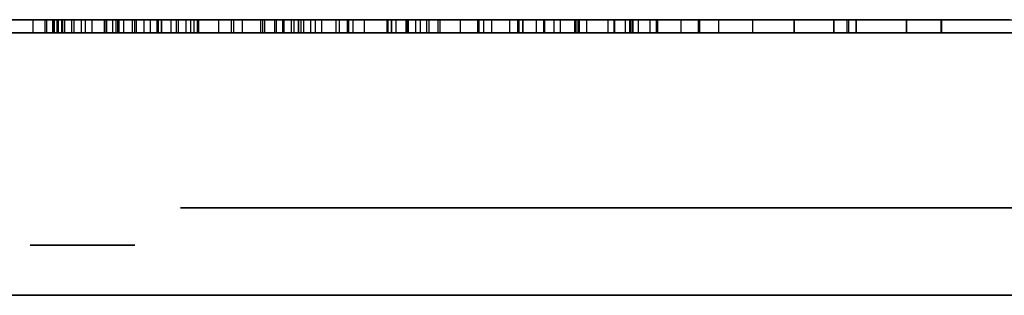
# Model space of a CAD drawing. Header units: millimetres. Extents: x 0 to 1524, y 0 to 1016.
# Tile 95 of 256: x 699.651 to 701.907, y 84.257 to 84.887. Entities that reach past the tile are written whole.
import ezdxf

# ---------------------------------------------------------------- set-up
doc = ezdxf.new("R2010")
doc.units = ezdxf.units.MM
doc.header["$LTSCALE"] = 83.82
doc.layers.get('0').update_dxf_attribs({"linetype": 'CONTINUOUS'})

msp = doc.modelspace()

# ---------------------------------------------------------------- linework, layer by layer
at = {"color": 6, "linetype": 'CONTINUOUS'}
for p, q in [((699.7493, 84.887), (699.3804, 84.887)), ((699.7493, 84.887), (699.3804, 84.887)), ((699.7354, 84.887), (699.5156, 84.887)), ((699.7354, 84.887), (699.5156, 84.887)), ((699.5732, 84.887), (699.8779, 84.887)), ((699.5732, 84.887), (699.8779, 84.887)), ((699.8639, 84.887), (699.583, 84.887)), ((699.583, 84.887), (699.7266, 84.887)), ((699.8639, 84.887), (699.583, 84.887)), ((699.583, 84.887), (699.7266, 84.887)), ((699.6264, 84.887), (699.7493, 84.887)), ((699.6264, 84.887), (699.7493, 84.887)), ((699.7468, 84.887), (699.6815, 84.887)), ((699.7468, 84.887), (699.6815, 84.887)), ((699.8165, 84.887), (699.7088, 84.887)), ((699.8165, 84.887), (699.7088, 84.887)), ((699.712, 84.887), (699.8165, 84.887)), ((699.712, 84.887), (699.8165, 84.887)), ((699.7266, 84.887), (699.8639, 84.887)), ((699.7266, 84.857), (699.7266, 84.887)), ((699.7266, 84.887), (699.8639, 84.887)), ((699.7266, 84.857), (699.7266, 84.887)), ((699.7273, 84.887), (699.8753, 84.887)), ((699.7273, 84.887), (699.8753, 84.887)), ((699.7305, 84.887), (699.7697, 84.887)), ((699.7915, 84.887), (699.7305, 84.887)), ((699.7752, 84.887), (699.7305, 84.887)), ((699.7305, 84.857), (699.7305, 84.887)), ((699.7305, 84.887), (699.7697, 84.887)), ((699.7915, 84.887), (699.7305, 84.887)), ((699.7752, 84.887), (699.7305, 84.887)), ((699.7305, 84.857), (699.7305, 84.887)), ((699.9977, 84.887), (699.7397, 84.887)), ((699.9977, 84.887), (699.7397, 84.887)), ((699.8785, 84.887), (699.7468, 84.887)), ((699.7468, 84.857), (699.7468, 84.887)), ((699.8785, 84.887), (699.7468, 84.887)), ((699.7468, 84.857), (699.7468, 84.887)), ((699.7493, 84.857), (699.7493, 84.887)), ((699.7493, 84.857), (699.7493, 84.887)), ((699.7534, 84.887), (699.8013, 84.887)), ((699.7534, 84.887), (699.8013, 84.887)), ((699.8884, 84.887), (699.7752, 84.887)), ((699.7752, 84.857), (699.7752, 84.887)), ((699.8884, 84.887), (699.7752, 84.887)), ((699.7752, 84.857), (699.7752, 84.887)), ((699.8165, 84.857), (699.8165, 84.887)), ((699.8165, 84.857), (699.8165, 84.887)), ((699.8439, 84.887), (699.9655, 84.887)), ((699.8439, 84.887), (699.9655, 84.887)), ((699.8485, 84.887), (700.1065, 84.887)), ((699.9084, 84.887), (699.8485, 84.887)), ((699.8485, 84.887), (700.1065, 84.887)), ((699.9084, 84.887), (699.8485, 84.887)), ((699.8492, 84.887), (699.9765, 84.887)), ((699.8492, 84.887), (699.9765, 84.887)), ((699.8639, 84.857), (699.8639, 84.887)), ((699.8639, 84.857), (699.8639, 84.887)), ((699.8709, 84.887), (699.9754, 84.887)), ((699.8709, 84.887), (699.9754, 84.887)), ((699.8753, 84.887), (700.0428, 84.887)), ((699.8753, 84.857), (699.8753, 84.887)), ((699.8753, 84.887), (700.0428, 84.887)), ((699.8753, 84.857), (699.8753, 84.887)), ((699.8779, 84.887), (699.9171, 84.887)), ((699.8779, 84.857), (699.8779, 84.887)), ((699.8779, 84.887), (699.9171, 84.887)), ((699.8779, 84.857), (699.8779, 84.887)), ((700.0146, 84.887), (699.8785, 84.887)), ((699.8785, 84.857), (699.8785, 84.887)), ((700.0146, 84.887), (699.8785, 84.887)), ((699.8785, 84.857), (699.8785, 84.887)), ((700.057, 84.887), (699.9145, 84.887)), ((700.057, 84.887), (699.9145, 84.887)), ((699.9171, 84.887), (699.9356, 84.887)), ((699.9171, 84.887), (699.9171, 84.857)), ((699.9171, 84.887), (699.9356, 84.887)), ((699.9171, 84.887), (699.9171, 84.857)), ((700.4925, 84.887), (699.9499, 84.887)), ((700.4925, 84.887), (699.9499, 84.887)), ((699.9655, 84.887), (700.5033, 84.887)), ((699.9655, 84.887), (700.5033, 84.887)), ((700.0102, 84.887), (699.9688, 84.887)), ((700.0102, 84.887), (699.9688, 84.887)), ((699.9754, 84.887), (700.0102, 84.887)), ((699.9754, 84.857), (699.9754, 84.887)), ((699.9754, 84.887), (700.0102, 84.887)), ((699.9754, 84.857), (699.9754, 84.887)), ((699.9765, 84.887), (700.032, 84.887)), ((699.9765, 84.857), (699.9765, 84.887)), ((699.9765, 84.887), (700.032, 84.887)), ((699.9765, 84.857), (699.9765, 84.887)), ((700.0499, 84.887), (699.9977, 84.887)), ((699.9977, 84.857), (699.9977, 84.887)), ((700.0499, 84.887), (699.9977, 84.887)), ((699.9977, 84.857), (699.9977, 84.887)), ((700.0102, 84.857), (700.0102, 84.887)), ((700.0102, 84.857), (700.0102, 84.887)), ((700.0135, 84.887), (700.0614, 84.887)), ((700.0135, 84.887), (700.0614, 84.887)), ((700.0614, 84.887), (700.0146, 84.887)), ((700.0146, 84.857), (700.0146, 84.887)), ((700.0614, 84.887), (700.0146, 84.887)), ((700.0146, 84.857), (700.0146, 84.887)), ((700.0614, 84.857), (700.0614, 84.887)), ((700.0614, 84.857), (700.0614, 84.887)), ((700.1065, 84.857), (700.1065, 84.887)), ((700.1065, 84.857), (700.1065, 84.887)), ((700.1352, 84.887), (700.1602, 84.887)), ((700.1352, 84.887), (700.1602, 84.887)), ((700.7316, 84.887), (700.1416, 84.887)), ((700.7316, 84.887), (700.1416, 84.887)), ((700.1602, 84.887), (700.2124, 84.887)), ((700.1602, 84.887), (700.1602, 84.857)), ((700.1602, 84.887), (700.2124, 84.887)), ((700.1602, 84.887), (700.1602, 84.857)), ((700.2024, 84.887), (700.2535, 84.887)), ((700.2024, 84.887), (700.2535, 84.887)), ((700.273, 84.887), (700.2077, 84.887)), ((700.273, 84.887), (700.2077, 84.887)), ((700.3427, 84.887), (700.235, 84.887)), ((700.3427, 84.887), (700.235, 84.887)), ((700.2382, 84.887), (700.3427, 84.887)), ((700.2382, 84.887), (700.3427, 84.887)), ((700.2535, 84.857), (700.2535, 84.887)), ((700.2535, 84.887), (700.4015, 84.887)), ((700.2535, 84.857), (700.2535, 84.887)), ((700.2535, 84.887), (700.4015, 84.887)), ((700.2568, 84.887), (700.2959, 84.887)), ((700.3177, 84.887), (700.2568, 84.887)), ((700.2568, 84.887), (700.2797, 84.887)), ((700.3014, 84.887), (700.2568, 84.887)), ((700.2568, 84.857), (700.2568, 84.887)), ((700.2568, 84.857), (700.2568, 84.887)), ((700.2568, 84.887), (700.2959, 84.887)), ((700.3177, 84.887), (700.2568, 84.887)), ((700.2568, 84.887), (700.2797, 84.887)), ((700.3014, 84.887), (700.2568, 84.887)), ((700.2568, 84.857), (700.2568, 84.887)), ((700.2568, 84.857), (700.2568, 84.887)), ((700.4048, 84.887), (700.273, 84.887)), ((700.273, 84.857), (700.273, 84.887)), ((700.4048, 84.887), (700.273, 84.887)), ((700.273, 84.857), (700.273, 84.887)), ((700.2896, 84.887), (700.5889, 84.887)), ((700.3833, 84.887), (700.2896, 84.887)), ((700.2896, 84.887), (700.5889, 84.887)), ((700.3833, 84.887), (700.2896, 84.887)), ((700.4146, 84.887), (700.3014, 84.887)), ((700.3014, 84.857), (700.3014, 84.887)), ((700.4146, 84.887), (700.3014, 84.887)), ((700.3014, 84.857), (700.3014, 84.887)), ((700.4146, 84.887), (700.3177, 84.887)), ((700.3177, 84.857), (700.3177, 84.887)), ((700.4146, 84.887), (700.3177, 84.887)), ((700.3177, 84.857), (700.3177, 84.887)), ((700.3275, 84.887), (700.3754, 84.887)), ((700.3275, 84.887), (700.3754, 84.887)), ((700.3427, 84.857), (700.3427, 84.887)), ((700.3427, 84.857), (700.3427, 84.887)), ((700.3754, 84.887), (700.5028, 84.887)), ((700.3754, 84.857), (700.3754, 84.887)), ((700.3754, 84.887), (700.5028, 84.887)), ((700.3754, 84.857), (700.3754, 84.887)), ((700.4028, 84.887), (700.3833, 84.887)), ((700.3833, 84.857), (700.3833, 84.887)), ((700.4028, 84.887), (700.3833, 84.887)), ((700.3833, 84.857), (700.3833, 84.887)), ((700.4015, 84.857), (700.4015, 84.887)), ((700.4015, 84.887), (700.5691, 84.887)), ((700.4015, 84.857), (700.4015, 84.887)), ((700.4015, 84.887), (700.5691, 84.887)), ((700.4028, 84.887), (700.4028, 84.857)), ((700.4028, 84.887), (700.4028, 84.857)), ((700.5408, 84.887), (700.4048, 84.887)), ((700.4048, 84.857), (700.4048, 84.887)), ((700.5408, 84.887), (700.4048, 84.887)), ((700.4048, 84.857), (700.4048, 84.887)), ((700.495, 84.887), (700.4146, 84.887)), ((700.5125, 84.887), (700.4146, 84.887)), ((700.4146, 84.857), (700.4146, 84.887)), ((700.4146, 84.857), (700.4146, 84.887)), ((700.495, 84.887), (700.4146, 84.887)), ((700.5125, 84.887), (700.4146, 84.887)), ((700.4146, 84.857), (700.4146, 84.887)), ((700.4146, 84.857), (700.4146, 84.887)), ((700.4407, 84.887), (700.5397, 84.887)), ((700.5832, 84.887), (700.4407, 84.887)), ((700.4407, 84.857), (700.4407, 84.887)), ((700.4407, 84.887), (700.5397, 84.887)), ((700.5832, 84.887), (700.4407, 84.887)), ((700.4407, 84.857), (700.4407, 84.887)), ((700.4925, 84.857), (700.4925, 84.887)), ((700.4925, 84.857), (700.4925, 84.887)), ((700.6142, 84.887), (700.4925, 84.887)), ((700.4925, 84.857), (700.4925, 84.887)), ((700.4925, 84.857), (700.4925, 84.887)), ((700.6142, 84.887), (700.4925, 84.887)), ((700.5365, 84.887), (700.495, 84.887)), ((700.495, 84.857), (700.495, 84.887)), ((700.5365, 84.887), (700.495, 84.887)), ((700.495, 84.857), (700.495, 84.887)), ((700.5028, 84.887), (700.5582, 84.887)), ((700.5028, 84.857), (700.5028, 84.887)), ((700.5028, 84.887), (700.5582, 84.887)), ((700.5028, 84.857), (700.5028, 84.887)), ((700.5033, 84.857), (700.5033, 84.887)), ((700.5033, 84.887), (700.6142, 84.887)), ((700.5033, 84.857), (700.5033, 84.887)), ((700.5033, 84.887), (700.6142, 84.887)), ((700.5357, 84.887), (700.6608, 84.887)), ((700.5357, 84.887), (700.6608, 84.887)), ((700.5691, 84.857), (700.5691, 84.887)), ((700.5691, 84.887), (700.6094, 84.887)), ((700.5691, 84.857), (700.5691, 84.887)), ((700.5691, 84.887), (700.6094, 84.887)), ((700.5832, 84.857), (700.5832, 84.887)), ((700.6094, 84.887), (700.5832, 84.887)), ((700.5832, 84.857), (700.5832, 84.887)), ((700.6094, 84.887), (700.5832, 84.887)), ((700.6094, 84.857), (700.6094, 84.887)), ((700.6094, 84.857), (700.6094, 84.887)), ((700.6142, 84.857), (700.6142, 84.887)), ((700.6142, 84.857), (700.6142, 84.887)), ((700.6142, 84.857), (700.6142, 84.887)), ((700.6142, 84.857), (700.6142, 84.887)), ((700.6608, 84.887), (700.7142, 84.887)), ((700.6608, 84.857), (700.6608, 84.887)), ((700.6608, 84.887), (700.7142, 84.887)), ((700.6608, 84.857), (700.6608, 84.887)), ((700.7003, 84.887), (701.1095, 84.887)), ((700.8897, 84.887), (700.7003, 84.887)), ((700.7003, 84.887), (701.1095, 84.887)), ((700.8897, 84.887), (700.7003, 84.887)), ((700.7917, 84.887), (700.7035, 84.887)), ((700.7917, 84.887), (700.7035, 84.887)), ((700.7732, 84.887), (700.8755, 84.887)), ((700.7732, 84.887), (700.8755, 84.887)), ((700.9223, 84.887), (700.7917, 84.887)), ((700.7917, 84.857), (700.7917, 84.887)), ((700.9223, 84.887), (700.7917, 84.887)), ((700.7917, 84.857), (700.7917, 84.887)), ((700.7949, 84.887), (700.9986, 84.887)), ((701.0387, 84.887), (700.7949, 84.887)), ((700.7949, 84.857), (700.7949, 84.887)), ((700.7949, 84.887), (700.9986, 84.887)), ((701.0387, 84.887), (700.7949, 84.887)), ((700.7949, 84.857), (700.7949, 84.887)), ((700.8034, 84.887), (700.925, 84.887)), ((701.0683, 84.887), (700.8034, 84.887)), ((700.8034, 84.887), (700.925, 84.887)), ((701.0683, 84.887), (700.8034, 84.887)), ((700.8346, 84.887), (700.8541, 84.887)), ((700.8509, 84.887), (700.8346, 84.887)), ((700.8346, 84.857), (700.8346, 84.887)), ((700.8346, 84.887), (700.8541, 84.887)), ((700.8509, 84.887), (700.8346, 84.887)), ((700.8346, 84.857), (700.8346, 84.887)), ((700.8755, 84.887), (701.0126, 84.887)), ((700.8755, 84.857), (700.8755, 84.887)), ((700.8755, 84.887), (701.0126, 84.887)), ((700.8755, 84.857), (700.8755, 84.887)), ((701.0485, 84.887), (700.8897, 84.887)), ((700.8897, 84.857), (700.8897, 84.887)), ((701.0485, 84.887), (700.8897, 84.887)), ((700.8897, 84.857), (700.8897, 84.887)), ((701.054, 84.887), (700.9223, 84.887)), ((700.9223, 84.857), (700.9223, 84.887)), ((701.054, 84.887), (700.9223, 84.887)), ((700.9223, 84.857), (700.9223, 84.887)), ((700.925, 84.887), (701.0132, 84.887)), ((701.0563, 84.887), (700.925, 84.887)), ((700.925, 84.887), (701.0132, 84.887)), ((701.0563, 84.887), (700.925, 84.887)), ((700.9292, 84.887), (700.9499, 84.887)), ((700.9292, 84.887), (700.9499, 84.887)), ((700.9499, 84.887), (700.9336, 84.887)), ((700.9499, 84.887), (700.9336, 84.887)), ((700.9499, 84.857), (700.9499, 84.887)), ((700.9499, 84.857), (700.9499, 84.887)), ((700.9986, 84.887), (701.1127, 84.887)), ((700.9986, 84.887), (700.9986, 84.857)), ((700.9986, 84.887), (701.1127, 84.887)), ((700.9986, 84.887), (700.9986, 84.857)), ((701.0126, 84.887), (701.0487, 84.887)), ((701.0126, 84.857), (701.0126, 84.887)), ((701.0126, 84.887), (701.0487, 84.887)), ((701.0126, 84.857), (701.0126, 84.887)), ((701.0132, 84.887), (701.3304, 84.887)), ((701.0132, 84.887), (701.0132, 84.857)), ((701.0132, 84.887), (701.3304, 84.887)), ((701.0132, 84.887), (701.0132, 84.857)), ((701.0387, 84.857), (701.0387, 84.887)), ((701.0943, 84.887), (701.0387, 84.887)), ((701.0387, 84.857), (701.0387, 84.887)), ((701.0943, 84.887), (701.0387, 84.887)), ((701.0485, 84.857), (701.0485, 84.887)), ((701.0485, 84.857), (701.0485, 84.887)), ((701.0491, 84.887), (701.2088, 84.887)), ((701.0491, 84.887), (701.2088, 84.887)), ((701.1127, 84.887), (701.054, 84.887)), ((701.054, 84.857), (701.054, 84.887)), ((701.1127, 84.887), (701.054, 84.887)), ((701.054, 84.857), (701.054, 84.887)), ((701.2088, 84.887), (701.0563, 84.887)), ((701.0563, 84.857), (701.0563, 84.887)), ((701.2088, 84.887), (701.0563, 84.887)), ((701.0563, 84.857), (701.0563, 84.887)), ((701.3304, 84.887), (701.0683, 84.887)), ((701.0683, 84.857), (701.0683, 84.887)), ((701.3304, 84.887), (701.0683, 84.887)), ((701.0683, 84.857), (701.0683, 84.887)), ((701.1095, 84.887), (701.1661, 84.887)), ((701.1095, 84.857), (701.1095, 84.887)), ((701.1095, 84.887), (701.1661, 84.887)), ((701.1095, 84.857), (701.1095, 84.887)), ((701.1127, 84.857), (701.1127, 84.887)), ((701.1127, 84.857), (701.1127, 84.887)), ((701.2057, 84.887), (701.5159, 84.887)), ((701.5499, 84.887), (701.2057, 84.887)), ((701.2057, 84.887), (701.5159, 84.887)), ((701.5499, 84.887), (701.2057, 84.887)), ((701.2088, 84.857), (701.2088, 84.887)), ((701.2088, 84.857), (701.2088, 84.887)), ((701.5159, 84.887), (701.2525, 84.887)), ((701.2525, 84.887), (701.5159, 84.887)), ((701.2525, 84.857), (701.2525, 84.887)), ((701.5159, 84.887), (701.2525, 84.887)), ((701.2525, 84.887), (701.5159, 84.887)), ((701.2525, 84.857), (701.2525, 84.887)), ((701.3304, 84.857), (701.3304, 84.887)), ((701.3304, 84.857), (701.3304, 84.887)), ((701.425, 84.887), (701.5172, 84.887)), ((701.5466, 84.887), (701.425, 84.887)), ((701.425, 84.887), (701.425, 84.857)), ((701.425, 84.857), (701.425, 84.887)), ((701.425, 84.887), (701.5172, 84.887)), ((701.5466, 84.887), (701.425, 84.887)), ((701.425, 84.887), (701.425, 84.857)), ((701.425, 84.857), (701.425, 84.887)), ((701.5159, 84.887), (701.5675, 84.887)), ((701.5159, 84.857), (701.5159, 84.887)), ((701.5159, 84.857), (701.5159, 84.887)), ((701.5159, 84.857), (701.5159, 84.887)), ((701.5159, 84.857), (701.5159, 84.887)), ((701.5159, 84.887), (701.5675, 84.887)), ((701.5159, 84.857), (701.5159, 84.887)), ((701.5159, 84.857), (701.5159, 84.887)), ((701.5159, 84.857), (701.5159, 84.887)), ((701.5159, 84.857), (701.5159, 84.887)), ((701.5172, 84.887), (701.7634, 84.887)), ((701.5172, 84.857), (701.5172, 84.887)), ((701.5172, 84.887), (701.7634, 84.887)), ((701.5172, 84.857), (701.5172, 84.887)), ((701.7622, 84.887), (701.5466, 84.887)), ((701.5466, 84.857), (701.5466, 84.887)), ((701.5466, 84.857), (701.5466, 84.887)), ((701.7622, 84.887), (701.5466, 84.887)), ((701.5466, 84.857), (701.5466, 84.887)), ((701.5466, 84.857), (701.5466, 84.887)), ((701.5675, 84.887), (701.6828, 84.887)), ((701.6828, 84.887), (701.5675, 84.887)), ((701.5675, 84.887), (701.6828, 84.887)), ((701.6828, 84.887), (701.5675, 84.887)), ((701.9191, 84.887), (701.7622, 84.887)), ((701.7622, 84.857), (701.7622, 84.887)), ((701.9191, 84.887), (701.7622, 84.887)), ((701.7622, 84.857), (701.7622, 84.887)), ((701.7634, 84.887), (702.0073, 84.887)), ((701.7634, 84.857), (701.7634, 84.887)), ((701.7634, 84.887), (702.0073, 84.887)), ((701.7634, 84.857), (701.7634, 84.887)), ((702.2944, 84.857), (697.2944, 84.857)), ((697.2944, 84.857), (702.2944, 84.857)), ((702.2944, 84.857), (697.2944, 84.857)), ((697.2944, 84.857), (702.2944, 84.857)), ((699.3804, 84.857), (699.7493, 84.857)), ((699.3804, 84.857), (699.7493, 84.857)), ((699.5156, 84.857), (699.7354, 84.857)), ((699.5156, 84.857), (699.7354, 84.857)), ((699.5732, 84.857), (699.8779, 84.857)), ((699.5732, 84.857), (699.8779, 84.857)), ((699.8639, 84.857), (699.583, 84.857)), ((699.7266, 84.857), (699.583, 84.857)), ((699.8639, 84.857), (699.583, 84.857)), ((699.7266, 84.857), (699.583, 84.857)), ((699.6264, 84.857), (699.7493, 84.857)), ((699.6264, 84.857), (699.7493, 84.857)), ((699.6815, 84.857), (699.7468, 84.857)), ((699.6815, 84.857), (699.7468, 84.857)), ((699.7088, 84.857), (699.8165, 84.857)), ((699.7088, 84.857), (699.8165, 84.857)), ((699.8165, 84.857), (699.712, 84.857)), ((699.8165, 84.857), (699.712, 84.857)), ((699.8639, 84.857), (699.7266, 84.857)), ((699.8639, 84.857), (699.7266, 84.857)), ((699.8753, 84.857), (699.7273, 84.857)), ((699.8753, 84.857), (699.7273, 84.857)), ((699.7305, 84.857), (699.7915, 84.857)), ((699.7697, 84.857), (699.7305, 84.857)), ((699.7305, 84.857), (699.7752, 84.857)), ((699.7305, 84.857), (699.7915, 84.857)), ((699.7697, 84.857), (699.7305, 84.857)), ((699.7305, 84.857), (699.7752, 84.857)), ((699.7397, 84.857), (699.9977, 84.857)), ((699.7397, 84.857), (699.9977, 84.857)), ((699.7468, 84.857), (699.8785, 84.857)), ((699.7468, 84.857), (699.8785, 84.857)), ((699.8013, 84.857), (699.7534, 84.857)), ((699.8013, 84.857), (699.7534, 84.857)), ((699.7752, 84.857), (699.8884, 84.857)), ((699.7752, 84.857), (699.8884, 84.857)), ((699.8439, 84.857), (699.9655, 84.857)), ((699.8439, 84.857), (699.9655, 84.857)), ((699.8485, 84.857), (699.9084, 84.857)), ((699.8485, 84.857), (700.1065, 84.857)), ((699.8485, 84.857), (699.9084, 84.857)), ((699.8485, 84.857), (700.1065, 84.857)), ((699.9765, 84.857), (699.8492, 84.857)), ((699.9765, 84.857), (699.8492, 84.857)), ((699.9754, 84.857), (699.8709, 84.857)), ((699.9754, 84.857), (699.8709, 84.857)), ((700.0428, 84.857), (699.8753, 84.857)), ((700.0428, 84.857), (699.8753, 84.857)), ((699.9171, 84.857), (699.8779, 84.857)), ((699.9171, 84.857), (699.8779, 84.857)), ((699.8785, 84.857), (700.0146, 84.857)), ((699.8785, 84.857), (700.0146, 84.857)), ((699.9145, 84.857), (700.057, 84.857)), ((699.9145, 84.857), (700.057, 84.857)), ((699.9356, 84.857), (699.9171, 84.857)), ((699.9356, 84.857), (699.9171, 84.857)), ((699.9499, 84.857), (700.4925, 84.857)), ((699.9499, 84.857), (700.4925, 84.857)), ((700.5033, 84.857), (699.9655, 84.857)), ((700.5033, 84.857), (699.9655, 84.857)), ((699.9688, 84.857), (700.0102, 84.857)), ((699.9688, 84.857), (700.0102, 84.857)), ((700.0102, 84.857), (699.9754, 84.857)), ((700.0102, 84.857), (699.9754, 84.857)), ((700.032, 84.857), (699.9765, 84.857)), ((700.032, 84.857), (699.9765, 84.857)), ((699.9977, 84.857), (700.0499, 84.857)), ((699.9977, 84.857), (700.0499, 84.857)), ((700.0614, 84.857), (700.0135, 84.857)), ((700.0614, 84.857), (700.0135, 84.857)), ((700.0146, 84.857), (700.0614, 84.857)), ((700.0146, 84.857), (700.0614, 84.857)), ((700.1352, 84.857), (700.1602, 84.857)), ((700.1352, 84.857), (700.1602, 84.857)), ((700.7316, 84.857), (700.1416, 84.857)), ((700.7316, 84.857), (700.1416, 84.857)), ((700.2124, 84.857), (700.1602, 84.857)), ((700.2124, 84.857), (700.1602, 84.857)), ((700.2535, 84.857), (700.2024, 84.857)), ((700.2535, 84.857), (700.2024, 84.857)), ((700.2077, 84.857), (700.273, 84.857)), ((700.2077, 84.857), (700.273, 84.857)), ((700.235, 84.857), (700.3427, 84.857)), ((700.235, 84.857), (700.3427, 84.857)), ((700.3427, 84.857), (700.2382, 84.857)), ((700.3427, 84.857), (700.2382, 84.857)), ((700.4015, 84.857), (700.2535, 84.857)), ((700.4015, 84.857), (700.2535, 84.857)), ((700.2568, 84.857), (700.3177, 84.857)), ((700.2959, 84.857), (700.2568, 84.857)), ((700.2568, 84.857), (700.3014, 84.857)), ((700.2797, 84.857), (700.2568, 84.857)), ((700.2568, 84.857), (700.3177, 84.857)), ((700.2959, 84.857), (700.2568, 84.857)), ((700.2568, 84.857), (700.3014, 84.857)), ((700.2797, 84.857), (700.2568, 84.857)), ((700.273, 84.857), (700.4048, 84.857)), ((700.273, 84.857), (700.4048, 84.857)), ((700.2896, 84.857), (700.3833, 84.857)), ((700.2896, 84.857), (700.5889, 84.857)), ((700.2896, 84.857), (700.3833, 84.857)), ((700.2896, 84.857), (700.5889, 84.857)), ((700.3014, 84.857), (700.4146, 84.857)), ((700.3014, 84.857), (700.4146, 84.857)), ((700.3177, 84.857), (700.4146, 84.857)), ((700.3177, 84.857), (700.4146, 84.857)), ((700.3754, 84.857), (700.3275, 84.857)), ((700.3754, 84.857), (700.3275, 84.857)), ((700.5028, 84.857), (700.3754, 84.857)), ((700.5028, 84.857), (700.3754, 84.857)), ((700.3833, 84.857), (700.4028, 84.857)), ((700.3833, 84.857), (700.4028, 84.857)), ((700.5691, 84.857), (700.4015, 84.857)), ((700.5691, 84.857), (700.4015, 84.857)), ((700.4048, 84.857), (700.5408, 84.857)), ((700.4048, 84.857), (700.5408, 84.857)), ((700.4146, 84.857), (700.495, 84.857)), ((700.4146, 84.857), (700.5125, 84.857)), ((700.4146, 84.857), (700.495, 84.857)), ((700.4146, 84.857), (700.5125, 84.857)), ((700.4407, 84.857), (700.5832, 84.857)), ((700.5397, 84.857), (700.4407, 84.857)), ((700.4407, 84.857), (700.5832, 84.857)), ((700.5397, 84.857), (700.4407, 84.857)), ((700.6142, 84.857), (700.4925, 84.857)), ((700.6142, 84.857), (700.4925, 84.857)), ((700.495, 84.857), (700.5365, 84.857)), ((700.495, 84.857), (700.5365, 84.857)), ((700.5582, 84.857), (700.5028, 84.857)), ((700.5582, 84.857), (700.5028, 84.857)), ((700.5033, 84.857), (700.6142, 84.857)), ((700.5033, 84.857), (700.6142, 84.857)), ((700.6608, 84.857), (700.5357, 84.857)), ((700.6608, 84.857), (700.5357, 84.857)), ((700.6094, 84.857), (700.5691, 84.857)), ((700.6094, 84.857), (700.5691, 84.857)), ((700.5832, 84.857), (700.6094, 84.857)), ((700.5832, 84.857), (700.6094, 84.857)), ((700.7142, 84.857), (700.6608, 84.857)), ((700.7142, 84.857), (700.6608, 84.857)), ((700.7003, 84.857), (700.8897, 84.857)), ((700.7003, 84.857), (701.1095, 84.857)), ((700.7003, 84.857), (700.8897, 84.857)), ((700.7003, 84.857), (701.1095, 84.857)), ((700.7035, 84.857), (700.7917, 84.857)), ((700.7035, 84.857), (700.7917, 84.857)), ((700.8755, 84.857), (700.7732, 84.857)), ((700.8755, 84.857), (700.7732, 84.857)), ((700.7917, 84.857), (700.9223, 84.857)), ((700.7917, 84.857), (700.9223, 84.857)), ((700.9986, 84.857), (700.7949, 84.857)), ((701.0387, 84.857), (700.7949, 84.857)), ((700.9986, 84.857), (700.7949, 84.857)), ((701.0387, 84.857), (700.7949, 84.857)), ((700.8034, 84.857), (700.925, 84.857)), ((701.0683, 84.857), (700.8034, 84.857)), ((700.8034, 84.857), (700.925, 84.857)), ((701.0683, 84.857), (700.8034, 84.857)), ((700.8346, 84.857), (700.8509, 84.857)), ((700.8541, 84.857), (700.8346, 84.857)), ((700.8346, 84.857), (700.8509, 84.857)), ((700.8541, 84.857), (700.8346, 84.857)), ((701.0126, 84.857), (700.8755, 84.857)), ((701.0126, 84.857), (700.8755, 84.857)), ((700.8897, 84.857), (701.0485, 84.857)), ((700.8897, 84.857), (701.0485, 84.857)), ((700.9223, 84.857), (701.054, 84.857)), ((700.9223, 84.857), (701.054, 84.857)), ((700.925, 84.857), (701.0132, 84.857)), ((701.0563, 84.857), (700.925, 84.857)), ((700.925, 84.857), (701.0132, 84.857)), ((701.0563, 84.857), (700.925, 84.857)), ((700.9499, 84.857), (700.9292, 84.857)), ((700.9499, 84.857), (700.9292, 84.857)), ((700.9336, 84.857), (700.9499, 84.857)), ((700.9336, 84.857), (700.9499, 84.857)), ((701.1127, 84.857), (700.9986, 84.857)), ((701.1127, 84.857), (700.9986, 84.857)), ((701.0487, 84.857), (701.0126, 84.857)), ((701.0487, 84.857), (701.0126, 84.857)), ((701.3304, 84.857), (701.0132, 84.857)), ((701.3304, 84.857), (701.0132, 84.857)), ((701.0387, 84.857), (701.0943, 84.857)), ((701.0387, 84.857), (701.0943, 84.857)), ((701.2088, 84.857), (701.0491, 84.857)), ((701.2088, 84.857), (701.0491, 84.857)), ((701.054, 84.857), (701.1127, 84.857)), ((701.054, 84.857), (701.1127, 84.857)), ((701.0563, 84.857), (701.2088, 84.857)), ((701.0563, 84.857), (701.2088, 84.857)), ((701.0683, 84.857), (701.3304, 84.857)), ((701.0683, 84.857), (701.3304, 84.857)), ((701.1661, 84.857), (701.1095, 84.857)), ((701.1661, 84.857), (701.1095, 84.857)), ((701.2057, 84.857), (701.5499, 84.857)), ((701.2057, 84.857), (701.5159, 84.857)), ((701.2057, 84.857), (701.5499, 84.857)), ((701.2057, 84.857), (701.5159, 84.857)), ((701.5159, 84.857), (701.2525, 84.857)), ((701.5159, 84.857), (701.2525, 84.857)), ((701.5159, 84.857), (701.2525, 84.857)), ((701.5159, 84.857), (701.2525, 84.857)), ((701.5172, 84.857), (701.425, 84.857)), ((701.5466, 84.857), (701.425, 84.857)), ((701.5172, 84.857), (701.425, 84.857)), ((701.5466, 84.857), (701.425, 84.857)), ((701.5159, 84.857), (701.5675, 84.857)), ((701.5159, 84.857), (701.5675, 84.857)), ((701.7634, 84.857), (701.5172, 84.857)), ((701.7634, 84.857), (701.5172, 84.857)), ((701.5466, 84.857), (701.7622, 84.857)), ((701.5466, 84.857), (701.7622, 84.857)), ((701.6828, 84.857), (701.5675, 84.857)), ((701.5675, 84.857), (701.6828, 84.857)), ((701.6828, 84.857), (701.5675, 84.857)), ((701.5675, 84.857), (701.6828, 84.857)), ((701.7622, 84.857), (701.9191, 84.857)), ((701.7622, 84.857), (701.9191, 84.857)), ((702.0073, 84.857), (701.7634, 84.857)), ((702.0073, 84.857), (701.7634, 84.857))]:
    msp.add_line(p, q, dxfattribs=at)
at = {"color": 7, "linetype": 'CONTINUOUS'}
for p, q in [((699.6762, 84.887), (699.7273, 84.887)), ((699.7088, 84.887), (699.6762, 84.887)), ((699.6762, 84.887), (699.7273, 84.887)), ((699.7088, 84.887), (699.6762, 84.887)), ((699.6815, 84.887), (699.712, 84.887)), ((699.6815, 84.857), (699.6815, 84.887)), ((699.6815, 84.887), (699.712, 84.887)), ((699.6815, 84.857), (699.6815, 84.887)), ((699.7088, 84.857), (699.7088, 84.887)), ((699.7088, 84.857), (699.7088, 84.887)), ((699.712, 84.887), (699.712, 84.857)), ((699.712, 84.887), (699.712, 84.857)), ((699.7273, 84.887), (699.7273, 84.857)), ((699.7273, 84.887), (699.7273, 84.857)), ((699.7305, 84.887), (699.7534, 84.887)), ((699.7305, 84.857), (699.7305, 84.887)), ((699.7305, 84.887), (699.7534, 84.887)), ((699.7305, 84.857), (699.7305, 84.887)), ((699.7397, 84.887), (699.7354, 84.887)), ((699.7354, 84.887), (699.7354, 84.857)), ((699.7397, 84.887), (699.7354, 84.887)), ((699.7354, 84.887), (699.7354, 84.857)), ((699.7397, 84.857), (699.7397, 84.887)), ((699.7397, 84.857), (699.7397, 84.887)), ((699.7534, 84.887), (699.7534, 84.857)), ((699.7534, 84.887), (699.7534, 84.857)), ((699.7697, 84.887), (699.8709, 84.887)), ((699.7697, 84.857), (699.7697, 84.887)), ((699.7697, 84.887), (699.8709, 84.887)), ((699.7697, 84.857), (699.7697, 84.887)), ((699.8884, 84.887), (699.7915, 84.887)), ((699.7915, 84.887), (699.7915, 84.857)), ((699.8884, 84.887), (699.7915, 84.887)), ((699.7915, 84.887), (699.7915, 84.857)), ((699.8013, 84.887), (699.8492, 84.887)), ((699.8013, 84.857), (699.8013, 84.887)), ((699.8013, 84.887), (699.8492, 84.887)), ((699.8013, 84.857), (699.8013, 84.887)), ((699.9499, 84.887), (699.8439, 84.887)), ((699.8439, 84.887), (699.8439, 84.857)), ((699.9499, 84.887), (699.8439, 84.887)), ((699.8439, 84.887), (699.8439, 84.857)), ((699.8485, 84.887), (699.8485, 84.857)), ((699.8485, 84.857), (699.8485, 84.887)), ((699.8485, 84.887), (699.8485, 84.857)), ((699.8485, 84.857), (699.8485, 84.887)), ((699.8492, 84.887), (699.8492, 84.857)), ((699.8492, 84.887), (699.8492, 84.857)), ((699.8709, 84.887), (699.8709, 84.857)), ((699.8709, 84.887), (699.8709, 84.857)), ((699.9688, 84.887), (699.8884, 84.887)), ((699.9862, 84.887), (699.8884, 84.887)), ((699.8884, 84.887), (699.8884, 84.857)), ((699.9688, 84.887), (699.8884, 84.887)), ((699.9862, 84.887), (699.8884, 84.887)), ((699.8884, 84.887), (699.8884, 84.857)), ((699.9356, 84.887), (699.9084, 84.887)), ((699.9084, 84.887), (699.9084, 84.857)), ((699.9356, 84.887), (699.9084, 84.887)), ((699.9084, 84.887), (699.9084, 84.857)), ((699.9145, 84.857), (699.9145, 84.887)), ((699.9145, 84.887), (700.0135, 84.887)), ((699.9145, 84.857), (699.9145, 84.887)), ((699.9145, 84.887), (700.0135, 84.887)), ((699.9356, 84.857), (699.9356, 84.887)), ((699.9356, 84.857), (699.9356, 84.887)), ((699.9499, 84.857), (699.9499, 84.887)), ((699.9499, 84.857), (699.9499, 84.887)), ((699.9655, 84.887), (699.9655, 84.857)), ((699.9655, 84.857), (699.9655, 84.887)), ((699.9655, 84.887), (699.9655, 84.857)), ((699.9655, 84.857), (699.9655, 84.887)), ((699.9688, 84.857), (699.9688, 84.887)), ((699.9688, 84.857), (699.9688, 84.887)), ((700.032, 84.887), (699.9862, 84.887)), ((700.032, 84.887), (699.9862, 84.887)), ((700.0135, 84.887), (700.0135, 84.857)), ((700.0135, 84.887), (700.0135, 84.857)), ((700.032, 84.857), (700.032, 84.887)), ((700.032, 84.857), (700.032, 84.887)), ((700.0428, 84.887), (700.0831, 84.887)), ((700.0428, 84.857), (700.0428, 84.887)), ((700.0428, 84.887), (700.0831, 84.887)), ((700.0428, 84.857), (700.0428, 84.887)), ((700.1065, 84.887), (700.0499, 84.887)), ((700.0499, 84.887), (700.0499, 84.857)), ((700.1065, 84.887), (700.0499, 84.887)), ((700.0499, 84.887), (700.0499, 84.857)), ((700.057, 84.887), (700.057, 84.857)), ((700.0831, 84.887), (700.057, 84.887)), ((700.057, 84.887), (700.057, 84.857)), ((700.0831, 84.887), (700.057, 84.887)), ((700.1065, 84.857), (700.1065, 84.887)), ((700.1065, 84.857), (700.1065, 84.887)), ((700.1416, 84.887), (700.1352, 84.887)), ((700.1352, 84.887), (700.1352, 84.857)), ((700.1416, 84.887), (700.1352, 84.887)), ((700.1352, 84.887), (700.1352, 84.857)), ((700.1416, 84.857), (700.1416, 84.887)), ((700.1416, 84.857), (700.1416, 84.887)), ((700.2024, 84.887), (700.2024, 84.857)), ((700.235, 84.887), (700.2024, 84.887)), ((700.2024, 84.887), (700.2024, 84.857)), ((700.235, 84.887), (700.2024, 84.887)), ((700.2077, 84.887), (700.2382, 84.887)), ((700.2077, 84.857), (700.2077, 84.887)), ((700.2077, 84.887), (700.2382, 84.887)), ((700.2077, 84.857), (700.2077, 84.887)), ((700.2124, 84.887), (700.3375, 84.887)), ((700.2124, 84.857), (700.2124, 84.887)), ((700.2124, 84.887), (700.3375, 84.887)), ((700.2124, 84.857), (700.2124, 84.887)), ((700.235, 84.857), (700.235, 84.887)), ((700.235, 84.857), (700.235, 84.887)), ((700.2382, 84.887), (700.2382, 84.857)), ((700.2382, 84.887), (700.2382, 84.857)), ((700.2797, 84.887), (700.3275, 84.887)), ((700.2797, 84.857), (700.2797, 84.887)), ((700.2797, 84.887), (700.3275, 84.887)), ((700.2797, 84.857), (700.2797, 84.887)), ((700.2896, 84.887), (700.2896, 84.857)), ((700.2896, 84.857), (700.2896, 84.887)), ((700.2896, 84.887), (700.2896, 84.857)), ((700.2896, 84.857), (700.2896, 84.887)), ((700.2959, 84.887), (700.3972, 84.887)), ((700.2959, 84.857), (700.2959, 84.887)), ((700.2959, 84.887), (700.3972, 84.887)), ((700.2959, 84.857), (700.2959, 84.887)), ((700.3275, 84.887), (700.3275, 84.857)), ((700.3275, 84.887), (700.3275, 84.857)), ((700.3375, 84.887), (700.4028, 84.887)), ((700.3375, 84.887), (700.4028, 84.887)), ((700.3972, 84.887), (700.5017, 84.887)), ((700.3972, 84.887), (700.5017, 84.887)), ((700.4028, 84.887), (700.4028, 84.857)), ((700.4028, 84.887), (700.4028, 84.857)), ((700.4965, 84.887), (700.4724, 84.887)), ((700.4965, 84.887), (700.4724, 84.887)), ((700.4725, 84.887), (700.5357, 84.887)), ((700.4725, 84.887), (700.5357, 84.887)), ((700.5889, 84.887), (700.4965, 84.887)), ((700.5889, 84.887), (700.4965, 84.887)), ((700.5017, 84.887), (700.5365, 84.887)), ((700.5017, 84.887), (700.5365, 84.887)), ((700.5583, 84.887), (700.5125, 84.887)), ((700.5125, 84.887), (700.5125, 84.857)), ((700.5583, 84.887), (700.5125, 84.887)), ((700.5125, 84.887), (700.5125, 84.857)), ((700.5357, 84.887), (700.5357, 84.857)), ((700.5357, 84.887), (700.5357, 84.857)), ((700.5365, 84.887), (700.5365, 84.857)), ((700.5365, 84.887), (700.5365, 84.857)), ((700.5397, 84.887), (700.5876, 84.887)), ((700.5397, 84.857), (700.5397, 84.887)), ((700.5397, 84.887), (700.5876, 84.887)), ((700.5397, 84.857), (700.5397, 84.887)), ((700.5876, 84.887), (700.5408, 84.887)), ((700.5408, 84.887), (700.5408, 84.857)), ((700.5876, 84.887), (700.5408, 84.887)), ((700.5408, 84.887), (700.5408, 84.857)), ((700.5582, 84.857), (700.5582, 84.887)), ((700.5582, 84.857), (700.5582, 84.887)), ((700.5889, 84.857), (700.5889, 84.887)), ((700.5889, 84.857), (700.5889, 84.887)), ((700.7003, 84.887), (700.7003, 84.857)), ((700.7003, 84.857), (700.7003, 84.887)), ((700.7003, 84.887), (700.7003, 84.857)), ((700.7003, 84.857), (700.7003, 84.887)), ((700.7035, 84.887), (700.7253, 84.887)), ((700.7035, 84.857), (700.7035, 84.887)), ((700.7035, 84.887), (700.7253, 84.887)), ((700.7035, 84.857), (700.7035, 84.887)), ((700.7142, 84.887), (700.738, 84.887)), ((700.7142, 84.857), (700.7142, 84.887)), ((700.7142, 84.887), (700.738, 84.887)), ((700.7142, 84.857), (700.7142, 84.887)), ((700.7253, 84.887), (700.7732, 84.887)), ((700.7253, 84.887), (700.7732, 84.887)), ((700.7316, 84.887), (700.7316, 84.857)), ((700.738, 84.887), (700.7316, 84.887)), ((700.7316, 84.887), (700.7316, 84.857)), ((700.738, 84.887), (700.7316, 84.887)), ((700.7732, 84.887), (700.7732, 84.857)), ((700.7732, 84.887), (700.7732, 84.857)), ((700.8034, 84.887), (700.8034, 84.857)), ((700.8034, 84.857), (700.8034, 84.887)), ((700.8034, 84.887), (700.8034, 84.857)), ((700.8034, 84.857), (700.8034, 84.887)), ((700.8912, 84.887), (700.8509, 84.887)), ((700.8509, 84.887), (700.8509, 84.857)), ((700.8912, 84.887), (700.8509, 84.887)), ((700.8509, 84.887), (700.8509, 84.857)), ((700.8541, 84.887), (700.8912, 84.887)), ((700.8541, 84.857), (700.8541, 84.887)), ((700.8541, 84.887), (700.8912, 84.887)), ((700.8541, 84.857), (700.8541, 84.887)), ((700.8912, 84.887), (700.9292, 84.887)), ((700.9336, 84.887), (700.8912, 84.887)), ((700.8912, 84.887), (700.9292, 84.887)), ((700.9336, 84.887), (700.8912, 84.887)), ((700.925, 84.857), (700.925, 84.887)), ((700.925, 84.887), (701.0491, 84.887)), ((700.925, 84.887), (700.925, 84.857)), ((700.925, 84.857), (700.925, 84.887)), ((700.925, 84.857), (700.925, 84.887)), ((700.925, 84.887), (701.0491, 84.887)), ((700.925, 84.887), (700.925, 84.857)), ((700.925, 84.857), (700.925, 84.887)), ((700.9292, 84.887), (700.9292, 84.857)), ((700.9292, 84.887), (700.9292, 84.857)), ((700.9336, 84.857), (700.9336, 84.887)), ((700.9336, 84.857), (700.9336, 84.887)), ((701.0491, 84.887), (701.0491, 84.857)), ((701.0491, 84.887), (701.0491, 84.857)), ((701.0943, 84.887), (701.0943, 84.857)), ((701.1443, 84.887), (701.0943, 84.887)), ((701.0943, 84.887), (701.0943, 84.857)), ((701.1443, 84.887), (701.0943, 84.887)), ((701.1661, 84.887), (701.1443, 84.887)), ((701.1661, 84.887), (701.1443, 84.887)), ((701.1661, 84.857), (701.1661, 84.887)), ((701.1661, 84.857), (701.1661, 84.887)), ((701.2057, 84.887), (701.2057, 84.857)), ((701.2057, 84.857), (701.2057, 84.887)), ((701.2057, 84.887), (701.2057, 84.857)), ((701.2057, 84.857), (701.2057, 84.887)), ((701.5712, 84.887), (701.5499, 84.887)), ((701.5499, 84.887), (701.5499, 84.857)), ((701.5712, 84.887), (701.5499, 84.887)), ((701.5499, 84.887), (701.5499, 84.857)), ((701.5675, 84.857), (701.5675, 84.887)), ((701.5675, 84.887), (701.5712, 84.887)), ((701.5675, 84.887), (701.5675, 84.857)), ((701.5675, 84.857), (701.5675, 84.887)), ((701.5675, 84.857), (701.5675, 84.887)), ((701.5675, 84.887), (701.5712, 84.887)), ((701.5675, 84.887), (701.5675, 84.857)), ((701.5675, 84.857), (701.5675, 84.887)), ((701.6828, 84.887), (701.6828, 84.857)), ((701.6828, 84.857), (701.6828, 84.887)), ((701.6828, 84.887), (701.6828, 84.857)), ((701.6828, 84.857), (701.6828, 84.887)), ((699.6762, 84.857), (699.7088, 84.857)), ((699.7273, 84.857), (699.6762, 84.857)), ((699.6762, 84.857), (699.7088, 84.857)), ((699.7273, 84.857), (699.6762, 84.857)), ((699.712, 84.857), (699.6815, 84.857)), ((699.712, 84.857), (699.6815, 84.857)), ((699.7534, 84.857), (699.7305, 84.857)), ((699.7534, 84.857), (699.7305, 84.857)), ((699.7354, 84.857), (699.7397, 84.857)), ((699.7354, 84.857), (699.7397, 84.857)), ((699.8709, 84.857), (699.7697, 84.857)), ((699.8709, 84.857), (699.7697, 84.857)), ((699.7915, 84.857), (699.8884, 84.857)), ((699.7915, 84.857), (699.8884, 84.857)), ((699.8492, 84.857), (699.8013, 84.857)), ((699.8492, 84.857), (699.8013, 84.857)), ((699.8439, 84.857), (699.9499, 84.857)), ((699.8439, 84.857), (699.9499, 84.857)), ((699.8884, 84.857), (699.9688, 84.857)), ((699.8884, 84.857), (699.9862, 84.857)), ((699.8884, 84.857), (699.9688, 84.857)), ((699.8884, 84.857), (699.9862, 84.857)), ((699.9084, 84.857), (699.9356, 84.857)), ((699.9084, 84.857), (699.9356, 84.857)), ((700.0135, 84.857), (699.9145, 84.857)), ((700.0135, 84.857), (699.9145, 84.857)), ((699.9862, 84.857), (700.032, 84.857)), ((699.9862, 84.857), (700.032, 84.857)), ((700.0831, 84.857), (700.0428, 84.857)), ((700.0831, 84.857), (700.0428, 84.857)), ((700.0499, 84.857), (700.1065, 84.857)), ((700.0499, 84.857), (700.1065, 84.857)), ((700.057, 84.857), (700.0831, 84.857)), ((700.057, 84.857), (700.0831, 84.857)), ((700.1352, 84.857), (700.1416, 84.857)), ((700.1352, 84.857), (700.1416, 84.857)), ((700.2024, 84.857), (700.235, 84.857)), ((700.2024, 84.857), (700.235, 84.857)), ((700.2382, 84.857), (700.2077, 84.857)), ((700.2382, 84.857), (700.2077, 84.857)), ((700.3375, 84.857), (700.2124, 84.857)), ((700.3375, 84.857), (700.2124, 84.857)), ((700.3275, 84.857), (700.2797, 84.857)), ((700.3275, 84.857), (700.2797, 84.857)), ((700.3972, 84.857), (700.2959, 84.857)), ((700.3972, 84.857), (700.2959, 84.857)), ((700.4028, 84.857), (700.3375, 84.857)), ((700.4028, 84.857), (700.3375, 84.857)), ((700.5017, 84.857), (700.3972, 84.857)), ((700.5017, 84.857), (700.3972, 84.857)), ((700.4724, 84.857), (700.4965, 84.857)), ((700.4724, 84.857), (700.4965, 84.857)), ((700.5357, 84.857), (700.4725, 84.857)), ((700.5357, 84.857), (700.4725, 84.857)), ((700.4965, 84.857), (700.5889, 84.857)), ((700.4965, 84.857), (700.5889, 84.857)), ((700.5365, 84.857), (700.5017, 84.857)), ((700.5365, 84.857), (700.5017, 84.857)), ((700.5125, 84.857), (700.5583, 84.857)), ((700.5125, 84.857), (700.5583, 84.857)), ((700.5876, 84.857), (700.5397, 84.857)), ((700.5876, 84.857), (700.5397, 84.857)), ((700.5408, 84.857), (700.5876, 84.857)), ((700.5408, 84.857), (700.5876, 84.857)), ((700.7253, 84.857), (700.7035, 84.857)), ((700.7253, 84.857), (700.7035, 84.857)), ((700.738, 84.857), (700.7142, 84.857)), ((700.738, 84.857), (700.7142, 84.857)), ((700.7732, 84.857), (700.7253, 84.857)), ((700.7732, 84.857), (700.7253, 84.857)), ((700.7316, 84.857), (700.738, 84.857)), ((700.7316, 84.857), (700.738, 84.857)), ((700.8509, 84.857), (700.8912, 84.857)), ((700.8509, 84.857), (700.8912, 84.857)), ((700.8912, 84.857), (700.8541, 84.857)), ((700.8912, 84.857), (700.8541, 84.857)), ((700.8912, 84.857), (700.9336, 84.857)), ((700.9292, 84.857), (700.8912, 84.857)), ((700.8912, 84.857), (700.9336, 84.857)), ((700.9292, 84.857), (700.8912, 84.857)), ((701.0491, 84.857), (700.925, 84.857)), ((701.0491, 84.857), (700.925, 84.857)), ((701.0943, 84.857), (701.1443, 84.857)), ((701.0943, 84.857), (701.1443, 84.857)), ((701.1443, 84.857), (701.1661, 84.857)), ((701.1443, 84.857), (701.1661, 84.857)), ((701.5499, 84.857), (701.5712, 84.857)), ((701.5499, 84.857), (701.5712, 84.857)), ((701.5712, 84.857), (701.5675, 84.857)), ((701.5712, 84.857), (701.5675, 84.857)), ((700.0194, 84.457), (701.2446, 84.457)), ((701.6194, 84.457), (700.0194, 84.457)), ((700.0194, 84.457), (701.6194, 84.457)), ((701.2446, 84.457), (700.0194, 84.457)), ((700.0194, 84.457), (701.2446, 84.457)), ((701.6194, 84.457), (700.0194, 84.457)), ((700.0194, 84.457), (701.6194, 84.457)), ((701.2446, 84.457), (700.0194, 84.457)), ((701.2446, 84.457), (702.4444, 84.457)), ((702.4444, 84.457), (701.2446, 84.457)), ((701.2446, 84.457), (702.4444, 84.457)), ((702.4444, 84.457), (701.2446, 84.457)), ((703.8944, 84.457), (701.6194, 84.457)), ((701.6194, 84.457), (703.8944, 84.457)), ((703.8944, 84.457), (701.6194, 84.457)), ((701.6194, 84.457), (703.8944, 84.457)), ((701.6646, 84.457), (702.2944, 84.457)), ((701.6646, 84.457), (701.8101, 84.457)), ((702.2944, 84.457), (701.6646, 84.457)), ((701.6646, 84.457), (702.2944, 84.457)), ((701.6646, 84.457), (701.8101, 84.457)), ((702.2944, 84.457), (701.6646, 84.457)), ((698.8944, 84.257), (699.7944, 84.257)), ((698.8944, 84.257), (699.7944, 84.257)), ((700.2944, 84.257), (699.2944, 84.257)), ((699.2944, 84.257), (700.2944, 84.257)), ((700.2944, 84.257), (699.2944, 84.257)), ((699.2944, 84.257), (700.2944, 84.257)), ((699.7944, 84.257), (701.2944, 84.257)), ((701.2944, 84.257), (699.7944, 84.257)), ((699.7944, 84.257), (701.2944, 84.257)), ((701.2944, 84.257), (699.7944, 84.257)), ((700.0194, 84.257), (701.6194, 84.257)), ((702.4444, 84.257), (700.0194, 84.257)), ((700.0194, 84.257), (702.4444, 84.257)), ((701.6194, 84.257), (700.0194, 84.257)), ((700.0194, 84.257), (701.6194, 84.257)), ((702.4444, 84.257), (700.0194, 84.257)), ((700.0194, 84.257), (702.4444, 84.257)), ((701.6194, 84.257), (700.0194, 84.257)), ((701.2944, 84.257), (702.2944, 84.257)), ((702.2944, 84.257), (701.2944, 84.257)), ((701.2944, 84.257), (702.2944, 84.257)), ((702.2944, 84.257), (701.2944, 84.257)), ((701.6194, 84.257), (703.8944, 84.257)), ((703.8944, 84.257), (701.6194, 84.257)), ((701.6194, 84.257), (703.8944, 84.257)), ((703.8944, 84.257), (701.6194, 84.257))]:
    msp.add_line(p, q, dxfattribs=at)
at = {"color": 6, "linetype": 'CONTINUOUS'}
for points in [[(699.3944, 84.857), (699.402, 84.857), (699.4246, 84.857), (699.4612, 84.857), (699.5115, 84.857), (699.5719, 84.857), (699.6407, 84.857), (699.7153, 84.857), (699.7944, 84.857), (699.8721, 84.857), (699.9468, 84.857), (700.0157, 84.857), (700.0772, 84.857), (700.1268, 84.857), (700.1637, 84.857), (700.1865, 84.857), (700.1944, 84.857)], [(700.1944, 84.857), (700.1868, 84.857), (700.1642, 84.857), (700.1276, 84.857), (700.0772, 84.857), (700.0169, 84.857), (699.9481, 84.857), (699.8735, 84.857), (699.7944, 84.857), (699.7167, 84.857), (699.642, 84.857), (699.573, 84.857), (699.5115, 84.857), (699.462, 84.857), (699.4251, 84.857), (699.4023, 84.857), (699.3944, 84.857)], [(699.3944, 84.857), (699.402, 84.857), (699.4246, 84.857), (699.4612, 84.857), (699.5115, 84.857), (699.5719, 84.857), (699.6407, 84.857), (699.7153, 84.857), (699.7944, 84.857), (699.8721, 84.857), (699.9468, 84.857), (700.0157, 84.857), (700.0772, 84.857), (700.1268, 84.857), (700.1637, 84.857), (700.1865, 84.857), (700.1944, 84.857)], [(700.1944, 84.857), (700.1868, 84.857), (700.1642, 84.857), (700.1276, 84.857), (700.0772, 84.857), (700.0169, 84.857), (699.9481, 84.857), (699.8735, 84.857), (699.7944, 84.857), (699.7167, 84.857), (699.642, 84.857), (699.573, 84.857), (699.5115, 84.857), (699.462, 84.857), (699.4251, 84.857), (699.4023, 84.857), (699.3944, 84.857)], [(700.9944, 84.857), (700.9868, 84.857), (700.9642, 84.857), (700.9276, 84.857), (700.8772, 84.857), (700.8169, 84.857), (700.7481, 84.857), (700.6735, 84.857), (700.5944, 84.857), (700.5167, 84.857), (700.442, 84.857), (700.373, 84.857), (700.3115, 84.857), (700.262, 84.857), (700.2251, 84.857), (700.2023, 84.857), (700.1944, 84.857)], [(700.1944, 84.857), (700.202, 84.857), (700.2246, 84.857), (700.2612, 84.857), (700.3115, 84.857), (700.3719, 84.857), (700.4407, 84.857), (700.5153, 84.857), (700.5944, 84.857), (700.6721, 84.857), (700.7468, 84.857), (700.8157, 84.857), (700.8772, 84.857), (700.9268, 84.857), (700.9637, 84.857), (700.9865, 84.857), (700.9944, 84.857)], [(700.1944, 84.857), (700.202, 84.857), (700.2246, 84.857), (700.2612, 84.857), (700.3115, 84.857), (700.3719, 84.857), (700.4407, 84.857), (700.5153, 84.857), (700.5944, 84.857), (700.6721, 84.857), (700.7468, 84.857), (700.8157, 84.857), (700.8772, 84.857), (700.9268, 84.857), (700.9637, 84.857), (700.9865, 84.857), (700.9944, 84.857)], [(700.9944, 84.857), (700.9868, 84.857), (700.9642, 84.857), (700.9276, 84.857), (700.8772, 84.857), (700.8169, 84.857), (700.7481, 84.857), (700.6735, 84.857), (700.5944, 84.857), (700.5167, 84.857), (700.442, 84.857), (700.373, 84.857), (700.3115, 84.857), (700.262, 84.857), (700.2251, 84.857), (700.2023, 84.857), (700.1944, 84.857)], [(700.9944, 84.857), (700.9868, 84.857), (700.9642, 84.857), (700.9276, 84.857), (700.8772, 84.857), (700.8169, 84.857), (700.7481, 84.857), (700.6735, 84.857), (700.5944, 84.857), (700.5167, 84.857), (700.442, 84.857), (700.373, 84.857), (700.3115, 84.857), (700.262, 84.857), (700.2251, 84.857), (700.2023, 84.857), (700.1944, 84.857)], [(700.1944, 84.857), (700.202, 84.857), (700.2246, 84.857), (700.2612, 84.857), (700.3115, 84.857), (700.3719, 84.857), (700.4407, 84.857), (700.5153, 84.857), (700.5944, 84.857), (700.6721, 84.857), (700.7468, 84.857), (700.8157, 84.857), (700.8772, 84.857), (700.9268, 84.857), (700.9637, 84.857), (700.9865, 84.857), (700.9944, 84.857)], [(700.1944, 84.857), (700.202, 84.857), (700.2246, 84.857), (700.2612, 84.857), (700.3115, 84.857), (700.3719, 84.857), (700.4407, 84.857), (700.5153, 84.857), (700.5944, 84.857), (700.6721, 84.857), (700.7468, 84.857), (700.8157, 84.857), (700.8772, 84.857), (700.9268, 84.857), (700.9637, 84.857), (700.9865, 84.857), (700.9944, 84.857)], [(700.9944, 84.857), (700.9868, 84.857), (700.9642, 84.857), (700.9276, 84.857), (700.8772, 84.857), (700.8169, 84.857), (700.7481, 84.857), (700.6735, 84.857), (700.5944, 84.857), (700.5167, 84.857), (700.442, 84.857), (700.373, 84.857), (700.3115, 84.857), (700.262, 84.857), (700.2251, 84.857), (700.2023, 84.857), (700.1944, 84.857)], [(702.8844, 84.857), (702.8739, 84.857), (702.8429, 84.857), (702.7925, 84.857), (702.7233, 84.857), (702.6404, 84.857), (702.5458, 84.857), (702.4431, 84.857), (702.3344, 84.857), (702.2276, 84.857), (702.1248, 84.857), (702.03, 84.857), (701.9455, 84.857), (701.8774, 84.857), (701.8266, 84.857), (701.7952, 84.857), (701.7844, 84.857)], [(701.7844, 84.857), (701.7949, 84.857), (701.8259, 84.857), (701.8763, 84.857), (701.9455, 84.857), (702.0284, 84.857), (702.123, 84.857), (702.2257, 84.857), (702.3344, 84.857), (702.4412, 84.857), (702.544, 84.857), (702.6388, 84.857), (702.7233, 84.857), (702.7914, 84.857), (702.8422, 84.857), (702.8735, 84.857), (702.8844, 84.857)], [(702.8844, 84.857), (702.8739, 84.857), (702.8429, 84.857), (702.7925, 84.857), (702.7233, 84.857), (702.6404, 84.857), (702.5458, 84.857), (702.4431, 84.857), (702.3344, 84.857), (702.2276, 84.857), (702.1248, 84.857), (702.03, 84.857), (701.9455, 84.857), (701.8774, 84.857), (701.8266, 84.857), (701.7952, 84.857), (701.7844, 84.857)], [(701.7844, 84.857), (701.7949, 84.857), (701.8259, 84.857), (701.8763, 84.857), (701.9455, 84.857), (702.0284, 84.857), (702.123, 84.857), (702.2257, 84.857), (702.3344, 84.857), (702.4412, 84.857), (702.544, 84.857), (702.6388, 84.857), (702.7233, 84.857), (702.7914, 84.857), (702.8422, 84.857), (702.8735, 84.857), (702.8844, 84.857)]]:
    msp.add_lwpolyline(points, dxfattribs=at)
at = {"color": 7, "linetype": 'CONTINUOUS'}
for points in [[(700.7635, 84.457), (700.7602, 84.457), (700.7507, 84.457), (700.7352, 84.457), (700.7139, 84.457), (700.6884, 84.457), (700.6594, 84.457), (700.6278, 84.457), (700.5944, 84.457), (700.5616, 84.457), (700.53, 84.457), (700.5008, 84.457), (700.4748, 84.457), (700.4539, 84.457), (700.4383, 84.457), (700.4287, 84.457), (700.4253, 84.457)], [(700.4253, 84.457), (700.4286, 84.457), (700.4381, 84.457), (700.4536, 84.457), (700.4748, 84.457), (700.5003, 84.457), (700.5294, 84.457), (700.561, 84.457), (700.5944, 84.457), (700.6272, 84.457), (700.6588, 84.457), (700.6879, 84.457), (700.7139, 84.457), (700.7349, 84.457), (700.7505, 84.457), (700.7601, 84.457), (700.7635, 84.457)], [(700.4253, 84.457), (700.4286, 84.457), (700.4381, 84.457), (700.4536, 84.457), (700.4748, 84.457), (700.5003, 84.457), (700.5294, 84.457), (700.561, 84.457), (700.5944, 84.457), (700.6272, 84.457), (700.6588, 84.457), (700.6879, 84.457), (700.7139, 84.457), (700.7349, 84.457), (700.7505, 84.457), (700.7601, 84.457), (700.7635, 84.457)], [(700.7635, 84.457), (700.7602, 84.457), (700.7507, 84.457), (700.7352, 84.457), (700.7139, 84.457), (700.6884, 84.457), (700.6594, 84.457), (700.6278, 84.457), (700.5944, 84.457), (700.5616, 84.457), (700.53, 84.457), (700.5008, 84.457), (700.4748, 84.457), (700.4539, 84.457), (700.4383, 84.457), (700.4287, 84.457), (700.4253, 84.457)], [(700.7635, 84.457), (700.7602, 84.457), (700.7507, 84.457), (700.7352, 84.457), (700.7139, 84.457), (700.6884, 84.457), (700.6594, 84.457), (700.6278, 84.457), (700.5944, 84.457), (700.5616, 84.457), (700.53, 84.457), (700.5008, 84.457), (700.4748, 84.457), (700.4539, 84.457), (700.4383, 84.457), (700.4287, 84.457), (700.4253, 84.457)], [(700.4253, 84.457), (700.4286, 84.457), (700.4381, 84.457), (700.4536, 84.457), (700.4748, 84.457), (700.5003, 84.457), (700.5294, 84.457), (700.561, 84.457), (700.5944, 84.457), (700.6272, 84.457), (700.6588, 84.457), (700.6879, 84.457), (700.7139, 84.457), (700.7349, 84.457), (700.7505, 84.457), (700.7601, 84.457), (700.7635, 84.457)], [(700.4253, 84.457), (700.4286, 84.457), (700.4381, 84.457), (700.4536, 84.457), (700.4748, 84.457), (700.5003, 84.457), (700.5294, 84.457), (700.561, 84.457), (700.5944, 84.457), (700.6272, 84.457), (700.6588, 84.457), (700.6879, 84.457), (700.7139, 84.457), (700.7349, 84.457), (700.7505, 84.457), (700.7601, 84.457), (700.7635, 84.457)], [(700.7635, 84.457), (700.7602, 84.457), (700.7507, 84.457), (700.7352, 84.457), (700.7139, 84.457), (700.6884, 84.457), (700.6594, 84.457), (700.6278, 84.457), (700.5944, 84.457), (700.5616, 84.457), (700.53, 84.457), (700.5008, 84.457), (700.4748, 84.457), (700.4539, 84.457), (700.4383, 84.457), (700.4287, 84.457), (700.4253, 84.457)], [(699.6747, 84.3716), (699.6769, 84.3716), (699.6837, 84.3716), (699.6947, 84.3716), (699.7097, 84.3716), (699.7278, 84.3716), (699.7484, 84.3716), (699.7707, 84.3716), (699.7944, 84.3716), (699.8176, 84.3716), (699.84, 84.3716), (699.8606, 84.3716), (699.879, 84.3716), (699.8939, 84.3716), (699.9049, 84.3716), (699.9118, 84.3716), (699.9141, 84.3716)], [(699.9141, 84.3716), (699.9118, 84.3716), (699.9051, 84.3716), (699.8941, 84.3716), (699.879, 84.3716), (699.861, 84.3716), (699.8404, 84.3716), (699.8181, 84.3716), (699.7944, 84.3716), (699.7711, 84.3716), (699.7488, 84.3716), (699.7281, 84.3716), (699.7097, 84.3716), (699.6949, 84.3716), (699.6839, 84.3716), (699.677, 84.3716), (699.6747, 84.3716)], [(699.6747, 84.3716), (699.6769, 84.3716), (699.6837, 84.3716), (699.6947, 84.3716), (699.7097, 84.3716), (699.7278, 84.3716), (699.7484, 84.3716), (699.7707, 84.3716), (699.7944, 84.3716), (699.8176, 84.3716), (699.84, 84.3716), (699.8606, 84.3716), (699.879, 84.3716), (699.8939, 84.3716), (699.9049, 84.3716), (699.9118, 84.3716), (699.9141, 84.3716)], [(699.9141, 84.3716), (699.9118, 84.3716), (699.9051, 84.3716), (699.8941, 84.3716), (699.879, 84.3716), (699.861, 84.3716), (699.8404, 84.3716), (699.8181, 84.3716), (699.7944, 84.3716), (699.7711, 84.3716), (699.7488, 84.3716), (699.7281, 84.3716), (699.7097, 84.3716), (699.6949, 84.3716), (699.6839, 84.3716), (699.677, 84.3716), (699.6747, 84.3716)]]:
    msp.add_lwpolyline(points, dxfattribs=at)

doc.saveas('drawing.dxf')
